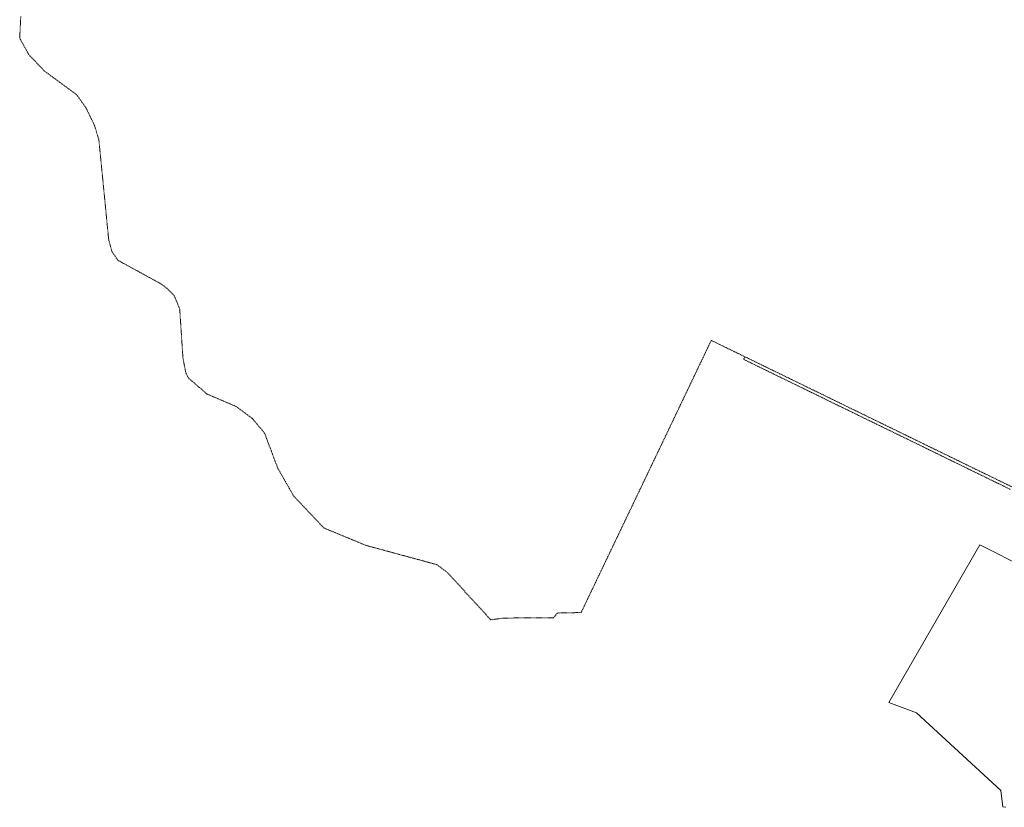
# Model space of a CAD drawing. Header units: millimetres. Extents: x 1024 to 29474, y -14562 to 6512.
# Tile 54 of 83: x 24621 to 25634, y 3042 to 3853. Entities that reach past the tile are written whole.
import ezdxf

# ---------------------------------------------------------------- set-up
doc = ezdxf.new("R2010")
doc.units = ezdxf.units.MM
doc.linetypes.add('EGDE', pattern=[0])
doc.linetypes.add('EGUG', pattern=[1, 0.5, -0.5])
for name, color, linetype, lineweight in [('D.O. ob 8x30', 4, 'Continuous', 25), ('Dzialki', 7, 'EGDE', 18), ('Uzytki', 3, 'EGUG', 18)]:
    doc.layers.add(name, color=color, linetype=linetype, lineweight=lineweight)

# ---------------------------------------------------------------- blocks, each defined once
blk = doc.blocks.new('Wykno-Rudnik')
at = {"layer": 'Dzialki'}
for p, q in [((4455.8, 3312), (4362.3, 3149.6)), ((4676.6, 3200.2), (4455.8, 3312)), ((4362.3, 3149.6), (4390.8, 3139.1)), ((4390.8, 3139.1), (4477.6, 3058.9)), ((4477.6, 3058.9), (4479.5, 3042.2)), ((4479.5, 3042.2), (4482.6, 3041.7))]:
    blk.add_line(p, q, dxfattribs=at)
at = {"layer": 'Uzytki'}
for p, q in [((3468.7, 3856.2), (3467.6, 3833.5)), ((3467.6, 3833.5), (3477.2, 3816.2)), ((3477.2, 3816.2), (3493.2, 3799.6)), ((3493.2, 3799.6), (3526.1, 3775.4)), ((3526.1, 3775.4), (3535.8, 3761.9)), ((3535.8, 3761.9), (3544.7, 3743.4)), ((3544.7, 3743.4), (3549.1, 3728.8)), ((3549.1, 3728.8), (3559.2, 3625.8)), ((3559.2, 3625.8), (3562.6, 3613.6)), ((3562.6, 3613.6), (3568.8, 3604.8)), ((3568.8, 3604.8), (3613.5, 3580.3)), ((3613.5, 3580.3), (3620.8, 3574.6)), ((3620.8, 3574.6), (3626.7, 3568.3)), ((3626.7, 3568.3), (3632.3, 3554.7)), ((3632.3, 3554.7), (3635.6, 3504.4)), ((4141.9, 3443.8), (4179.4, 3522.4)), ((4179.4, 3522.4), (4214.1, 3505.5)), ((3635.6, 3504.4), (3638.6, 3488.8)), ((4214.1, 3505.5), (4212.7, 3502.9)), ((4212.7, 3502.9), (4242.7, 3488.2)), ((4214.1, 3505.5), (4490.9, 3370.6)), ((3638.6, 3488.8), (3641.4, 3483.5)), ((4242.7, 3488.2), (4273, 3473.5)), ((3641.4, 3483.5), (3660.6, 3467)), ((3660.6, 3467), (3690.5, 3454.3)), ((4273, 3473.5), (4277.6, 3471.2)), ((4277.6, 3471.2), (4293.7, 3463.4)), ((4293.7, 3463.4), (4308.9, 3455.9)), ((3690.5, 3454.3), (3707.1, 3441.9)), ((4308.9, 3455.9), (4314.4, 3453.3)), ((4314.4, 3453.3), (4342.7, 3439.5)), ((3707.1, 3441.9), (3719.6, 3427)), ((4082.4, 3319.4), (4141.9, 3443.8)), ((4342.7, 3439.5), (4386.6, 3418.1)), ((3719.6, 3427), (3733.3, 3390.6)), ((4386.6, 3418.1), (4392, 3415.5)), ((4392, 3415.5), (4397.4, 3412.8)), ((4397.4, 3412.8), (4410, 3406.7)), ((4410, 3406.7), (4415.3, 3404.1)), ((4415.3, 3404.1), (4428.4, 3397.7)), ((4428.4, 3397.7), (4487.2, 3369)), ((3733.3, 3390.6), (3744.9, 3370.4)), ((3744.9, 3370.4), (3749.7, 3362)), ((3749.7, 3362), (3780.6, 3329.3)), ((3780.6, 3329.3), (3823.8, 3311.4)), ((4045.5, 3242.2), (4082.4, 3319.4)), ((3823.8, 3311.4), (3897, 3291.5)), ((3897, 3291.5), (3907.7, 3283.6)), ((3907.7, 3283.6), (3952.5, 3234.7)), ((3952.5, 3234.7), (3965.7, 3236.5)), ((3965.7, 3236.5), (4017, 3236.9)), ((4017, 3236.9), (4021.1, 3241.7)), ((4021.1, 3241.7), (4045.5, 3242.2))]:
    blk.add_line(p, q, dxfattribs=at)

msp = doc.modelspace()

# ---------------------------------------------------------------- block references
at = {"layer": 'D.O. ob 8x30'}
msp.add_blockref('Wykno-Rudnik', (21153.042, 0), dxfattribs=at)

doc.saveas('drawing.dxf')
